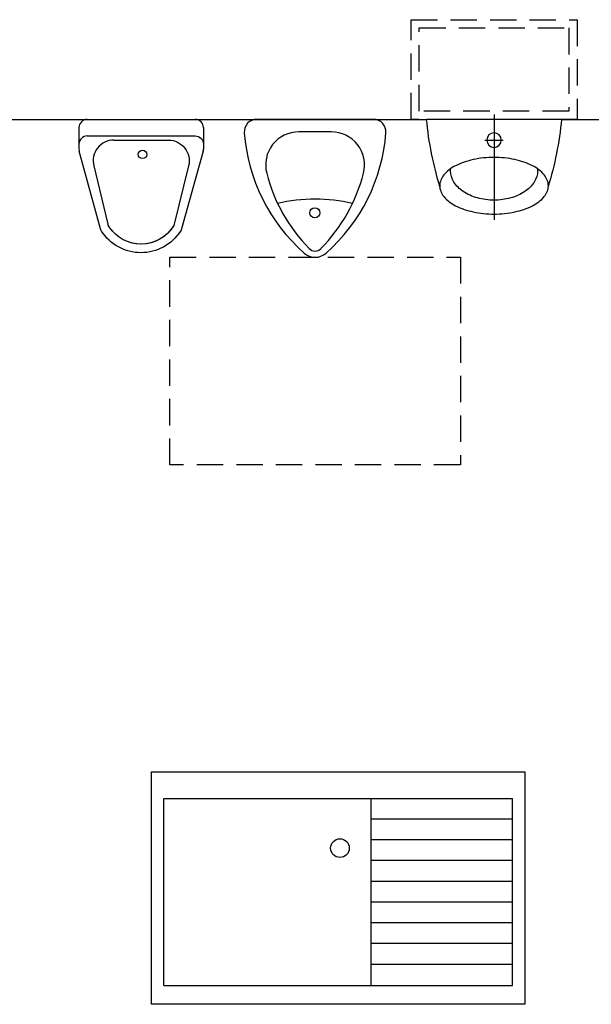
# Model space of a CAD drawing. Header units: inches. Extents: x 0 to 111471, y -105323 to 11070.
# Tile 66 of 256: x 3222 to 3360, y 4609 to 4846. Entities that reach past the tile are written whole.
import ezdxf

# ---------------------------------------------------------------- set-up
doc = ezdxf.new("R2010")
doc.units = ezdxf.units.IN
doc.header["$MEASUREMENT"] = 0
doc.set_wipeout_variables(frame=1)
doc.linetypes.add('HIDDEN', pattern=[9.525, 6.35, -3.175])
doc.layers.add('0 - POMOCNICZE', color=6, linetype='Continuous', plot=False)

# ---------------------------------------------------------------- blocks, each defined once
blk = doc.blocks.new('pisuar')
for p, q in [((-3.91, 3), (3.91, 3)), ((-14.07, 0), (14.07, 0))]:
    blk.add_line(p, q)
blk.add_circle((0.06, 22.49), 1.21)
for centre, radius, start, end in [((0, 29.22), 4, 48.5783, 131.4217), ((25.78, 0), 42.96, 131.4217, 175.6948), ((27.06, 3.08), 39.96, 135.4614, 165.657), ((0, 29.71), 2, 44.5386, 135.4614), ((-27.06, 3.08), 39.96, 14.343, 44.5386), ((-25.78, 0), 42.96, 4.3052, 48.5783), ((0, 59.48), 40.25, 257.0445, 282.9555), ((-3.91, 11), 8, 165.657, 270), ((3.91, 11), 8, 270, 14.343), ((-14.07, 3), 3, 175.6948, 270), ((14.07, 3), 3, 270, 4.3052)]:
    blk.add_arc(centre, radius, start, end)
at = {"layer": '0 - POMOCNICZE', "linetype": 'HIDDEN'}
blk.add_lwpolyline([(35, 33.22), (-35, 33.22), (-35, 83.22), (35, 83.22)], close=True, dxfattribs=at)
blk = doc.blocks.new('A$C45E5533D')
blk.add_wipeout([(0, -162.5), (0, 162.5), (-13.9, 161.1), (-34.5, 158.5), (-56.3, 155.2), (-87.9, 149.3), (-118.1, 142.5), (-154.8, 132.6), (-160.2, 131), (-164.3, 130.7), (-172.1, 128.7), (-177.4, 126.4), (-183, 123), (-188.3, 119), (-193, 114.5), (-199, 107.5), (-203, 101.6), (-207.1, 94.7), (-209.5, 89.8), (-214.4, 78.6), (-217.4, 70.2), (-220.4, 60.1), (-223.4, 47.5), (-225.3, 36.7), (-226.3, 29.7), (-227.1, 21.9), (-227.6, 15.7), (-227.9, 9.8), (-228.1, 2.4), (-228.1, 0), (-228.1, -4.7), (-227.8, -11.9), (-227.3, -19.9), (-226.6, -27.2), (-225.5, -35.3), (-224.5, -41.6), (-222.6, -51.3), (-220.8, -58.6), (-218.9, -65.5), (-216.8, -72.1), (-214.1, -79.4), (-211.8, -84.9), (-209.4, -90.2), (-206.6, -95.4), (-203.9, -100.2), (-201.5, -103.9), (-199, -107.4), (-197.4, -109.6), (-195.4, -111.9), (-193.7, -113.8), (-191.2, -116.3), (-189.4, -118), (-187.2, -119.9), (-184.5, -122), (-182.1, -123.6), (-179.6, -125.2), (-178.3, -125.9), (-176.2, -127), (-174.2, -127.9), (-171.9, -128.8), (-169.5, -129.6), (-167.8, -130), (-167.2, -130.2), (-166.2, -130.4), (-164.9, -130.6), (-163.8, -130.8), (-162.9, -130.9), (-162, -130.9), (-161.2, -131), (-160.2, -131), (-156.8, -132), (-152.8, -133.2), (-144.9, -135.5), (-135.8, -138), (-123.9, -141.1), (-118.6, -142.4), (-112, -144), (-105.1, -145.6), (-99.4, -146.9), (-91.1, -148.6), (-73.6, -152.1), (-60.7, -154.4), (-51, -156), (-37.7, -158), (-24.1, -159.9), (-10.1, -161.5), (-2.9, -162.2)])
for p, q in [((0, 162.5), (0, -162.5)), ((11.4, 0), (-241.9, 0)), ((-50, -21.9), (-50, 21.8))]:
    blk.add_line(p, q)
blk.add_circle((-50, 0), 17.5)
for centre, start, end in [((77.7, -655.7), 95.4268, 107.0171), ((77.7, 655.7), 252.9829, 264.5732)]:
    blk.add_arc(centre, 821.9, start, end)
at = {"start_tangent": (1, 0), "end_tangent": (1, 0)}
blk.add_spline([(-159.9, -131), (-133.9, -120.9), (-111.7, -92.6), (-97, -50.1), (-91.8, 0), (-97, 50.1), (-111.7, 92.6), (-133.9, 120.9), (-159.9, 131), (-186, 120.9), (-208.1, 92.6), (-222.8, 50.1), (-228.1, 0), (-222.8, -50.1), (-208.1, -92.6), (-186, -120.9), (-159.9, -131)], degree=3, dxfattribs=at)
blk.add_open_spline([(-118.9, 104.7), (-120.5, 104.9), (-131.7, 105.6), (-153.6, 98.3), (-176.7, 73.9), (-191.2, 39.6), (-196.5, 0), (-191.2, -39.6), (-176.7, -73.9), (-153.6, -98.3), (-133.3, -105), (-123.9, -105), (-122.2, -105), (-120.5, -104.9), (-118.9, -104.7)], degree=3, knots=[135.932429, 135.932429, 135.932429, 135.932429, 138.424055, 152.552917, 168.695405, 187.383076, 207.636082, 227.889087, 246.576758, 262.719247, 276.848109, 276.848109, 276.848109, 279.341392, 279.341392, 279.341392, 279.341392])
blk = doc.blocks.new('pisuar2')
at = {"linetype": 'HIDDEN'}
for points in [[(20, 0), (20, -24), (-20, -24), (-20, 0)], [(18, -2), (18, -22), (-18, -22), (-18, -2)]]:
    blk.add_lwpolyline(points, close=True, dxfattribs=at)
at = {"xscale": -0.09999999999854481, "yscale": 0.09999999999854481, "zscale": 0.1, "rotation": 90}
blk.add_blockref('A$C45E5533D', (0, 0), dxfattribs=at)
blk = doc.blocks.new('pisuar3')
at = {"linetype": 'Continuous'}
for p, q in [((-13, 0), (13, 0)), ((-15, -2), (-15, -7.13)), ((15, -2), (15, -7.16)), ((-13, -4), (13, -4)), ((-6.57, -5), (6.57, -5)), ((-9.8, -26.36), (-14.93, -7.66)), ((14.93, -7.69), (9.69, -26.39)), ((-11.43, -11.18), (-8.01, -25.27)), ((11.42, -11.21), (7.83, -25.59))]:
    blk.add_line(p, q, dxfattribs=at)
blk.add_circle((0.31, -8.44), 1.03, dxfattribs=at)
for centre, radius, start, end in [((-13, -2), 2, 90, 180), ((13, -2), 2, 0, 90), ((-13, -6), 2, 90, 180), ((-6.57, -10), 5, 90, 193.6268), ((-13, -7.13), 2, 180, 195.3219), ((13, -7.16), 2, 344.3653, 0)]:
    blk.add_arc(centre, radius, start, end, dxfattribs=at)
at = {"linetype": 'Continuous', "extrusion": (0, 0, -1)}
for centre, radius, start, end in [((-13, -6), 2, 90, 180), ((-6.57, -10), 5, 90, 194.0026), ((6.07, -24.79), 2, 326.8265, 346.3732), ((0.05, -20.86), 9.19, 210.9926, 329.1011), ((0.05, -20.86), 9.19, 210.9926, 329.1011), ((0.05, -20.86), 9.19, 210.9926, 329.1011), ((0.05, -20.86), 9.19, 210.9926, 329.1011), ((0.05, -20.86), 9.19, 210.9926, 329.1011), ((0.05, -20.86), 9.19, 210.9926, 329.1011), ((0.05, -20.86), 9.19, 210.9926, 329.1011), ((0.05, -20.86), 9.19, 210.9926, 329.1011), ((0.05, -20.86), 9.19, 210.9926, 326.8265), ((7.88, -25.83), 2, 327.5599, 344.6781), ((0.05, -20.86), 11.27, 212.5545, 327.5599), ((-7.77, -25.85), 2, 195.6347, 212.5545)]:
    blk.add_arc(centre, radius, start, end, dxfattribs=at)

msp = doc.modelspace()

# ---------------------------------------------------------------- linework, layer by layer
for p, q in [((3253.787, 4665.348, 0), (3343.787, 4665.348, 0)), ((3253.787, 4609.348, 0), (3253.787, 4665.348, 0)), ((3343.787, 4665.348, 0), (3343.787, 4609.348, 0)), ((3256.784, 4658.914, 0), (3340.791, 4658.914, 0)), ((3256.784, 4613.848, 0), (3256.784, 4658.914, 0)), ((3306.784, 4613.848, 0), (3306.784, 4658.914, 0)), ((3340.791, 4613.848, 0), (3340.791, 4658.914, 0)), ((3306.784, 4654.04, 0), (3340.791, 4654.04, 0)), ((3306.784, 4649.04, 0), (3340.791, 4649.04, 0)), ((3306.784, 4644.04, 0), (3340.791, 4644.04, 0)), ((3306.784, 4639.04, 0), (3340.791, 4639.04, 0)), ((3306.784, 4639.04, 0), (3340.791, 4639.04, 0)), ((3306.784, 4634.04, 0), (3340.791, 4634.04, 0)), ((3306.784, 4629.04, 0), (3340.791, 4629.04, 0)), ((3306.784, 4624.04, 0), (3340.791, 4624.04, 0)), ((3306.784, 4619.04, 0), (3340.791, 4619.04, 0)), ((3256.784, 4613.848, 0), (3340.791, 4613.848, 0)), ((3343.787, 4609.348, 0), (3253.787, 4609.348, 0))]:
    msp.add_line(p, q)
msp.add_circle((3299.231, 4646.96, 0), 2.25)
at = {"layer": '0 - POMOCNICZE'}
msp.add_lwpolyline([(2724.417, 4822.483), (5158.035, 4822.483)], dxfattribs=at)

# ---------------------------------------------------------------- block references
msp.add_blockref('pisuar3', (3251.336, 4822.483))
at = {"rotation": 180}
msp.add_blockref('pisuar', (3293.237, 4822.483), dxfattribs=at)

# ---------------------------------------------------------------- next in the draw order: block references
msp.add_blockref('pisuar2', (3336.356, 4822.483), dxfattribs=at)

doc.saveas('drawing.dxf')
